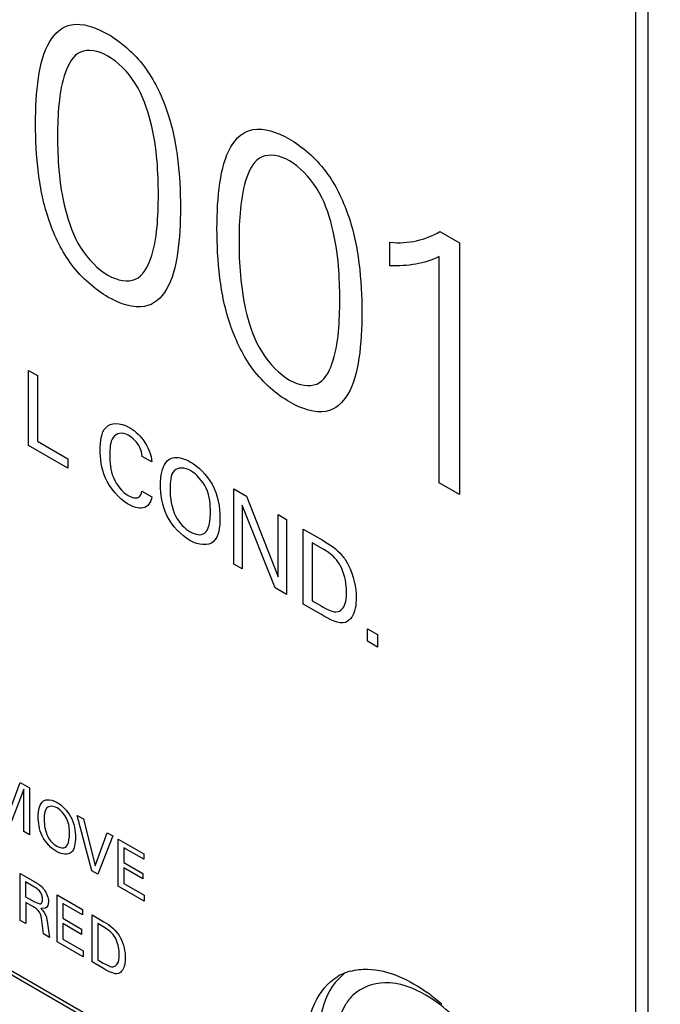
# Model space of a CAD drawing. Header units: inches. Extents: x 0 to 34, y 0 to 22.
# Tile 63 of 88: x 26.194 to 26.333, y 16.813 to 17.028. Entities that reach past the tile are written whole.
import ezdxf

# ---------------------------------------------------------------- set-up
doc = ezdxf.new("R2010")
doc.units = ezdxf.units.IN
doc.header["$LTSCALE"] = 1.87
doc.header["$MEASUREMENT"] = 0
doc.layers.get('0').update_dxf_attribs({"linetype": 'CONTINUOUS'})
doc.layers.add('02___PRT_ALL_AXES', color=7, linetype='CONTINUOUS')

msp = doc.modelspace()

# ---------------------------------------------------------------- linework, layer by layer
at = {"color": 7, "linetype": 'CONTINUOUS'}
for p, q in [((26.3279842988, 16.7454707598), (26.3279842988, 18.0755496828)), ((26.3306359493, 16.7470017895), (26.3306359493, 18.0740186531)), ((26.3341158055, 16.7369564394), (25.9119396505, 16.9807156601))]:
    msp.add_line(p, q, dxfattribs=at)
at = {"color": 40, "linetype": 'CONTINUOUS'}
for p, q in [((26.2852314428, 16.9813413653), (26.2894947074, 16.9788798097)), ((26.2743017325, 16.973839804), (26.2743017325, 16.9790002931)), ((26.2894947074, 16.9788798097), (26.2894947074, 16.9239495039)), ((26.2850254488, 16.9265299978), (26.2850254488, 16.9759037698)), ((26.1954369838, 16.9346945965), (26.1954369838, 16.9510594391)), ((26.1954369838, 16.9510594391), (26.1973802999, 16.9499373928)), ((26.1973802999, 16.9499373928), (26.1973802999, 16.9355879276)), ((26.1973802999, 16.9355879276), (26.2039762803, 16.9317794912)), ((26.2039762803, 16.9297641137), (26.1954369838, 16.9346945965)), ((26.2039762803, 16.9317794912), (26.2039762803, 16.9297641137)), ((26.2223605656, 16.931095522), (26.2202601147, 16.932308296)), ((26.2894947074, 16.9239495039), (26.2850254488, 16.9265299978)), ((26.2201619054, 16.9247236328), (26.222322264, 16.9234762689)), ((26.2402400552, 16.9088258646), (26.2402400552, 16.9251907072)), ((26.2402400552, 16.9251907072), (26.2429687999, 16.9236151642)), ((26.2429687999, 16.9236151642), (26.2499374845, 16.9060588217)), ((26.2492301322, 16.9036351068), (26.2420264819, 16.9216897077)), ((26.2420264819, 16.9216897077), (26.2420264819, 16.9077944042)), ((26.2499374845, 16.9060588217), (26.2499374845, 16.919591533)), ((26.2499374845, 16.919591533), (26.251743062, 16.9185490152)), ((26.251743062, 16.9185490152), (26.251743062, 16.9021841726)), ((26.2553839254, 16.9000819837), (26.2553839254, 16.9164468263)), ((26.2553839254, 16.9164468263), (26.2594863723, 16.9140781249)), ((26.2573476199, 16.9134331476), (26.2573476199, 16.9008059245)), ((26.2597021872, 16.91207365), (26.2573476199, 16.9134331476)), ((26.2420264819, 16.9077944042), (26.2402400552, 16.9088258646)), ((26.251743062, 16.9021841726), (26.2492301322, 16.9036351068)), ((26.2573476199, 16.9008059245), (26.2592705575, 16.8996956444)), ((26.2593687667, 16.8977811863), (26.2553839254, 16.9000819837)), ((26.2694271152, 16.8919736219), (26.2694271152, 16.8946923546)), ((26.2694271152, 16.8946923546), (26.2716066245, 16.8934339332)), ((26.2716066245, 16.8934339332), (26.2716066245, 16.8907152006)), ((26.2716066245, 16.8907152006), (26.2694271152, 16.8919736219)), ((26.1910310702, 16.8542380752), (26.1935989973, 16.8611967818)), ((26.1935989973, 16.8611967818), (26.1956262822, 16.8600262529)), ((26.1956262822, 16.8600262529), (26.1956262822, 16.8497826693)), ((26.1944227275, 16.8596994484), (26.1915095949, 16.852159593)), ((26.1944227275, 16.8504775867), (26.1944227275, 16.8596994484)), ((26.2060634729, 16.8539999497), (26.2074278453, 16.8532121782)), ((26.2092211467, 16.841933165), (26.2060634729, 16.8539999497)), ((26.2074278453, 16.8532121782), (26.2099464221, 16.8430038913)), ((26.1956262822, 16.8497826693), (26.1944227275, 16.8504775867)), ((26.2099464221, 16.8430038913), (26.2126007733, 16.8502253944)), ((26.2138416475, 16.8495089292), (26.2105734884, 16.8411523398)), ((26.2126007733, 16.8502253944), (26.2138416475, 16.8495089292)), ((26.2150127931, 16.8488327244), (26.2205802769, 16.8456181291)), ((26.2150127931, 16.8385891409), (26.2150127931, 16.8488327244)), ((26.2205802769, 16.8444138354), (26.2162416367, 16.8469189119)), ((26.2162416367, 16.8469189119), (26.2162416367, 16.8437239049)), ((26.2205802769, 16.8456181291), (26.2205802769, 16.8444138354)), ((26.2162416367, 16.8437239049), (26.2203706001, 16.8413398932)), ((26.1936039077, 16.8413491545), (26.1967748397, 16.8395182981)), ((26.1936039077, 16.8311056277), (26.1936039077, 16.8413491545)), ((26.2105734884, 16.8411523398), (26.2092211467, 16.841933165)), ((26.2203706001, 16.8401494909), (26.2162416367, 16.8425335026)), ((26.2162416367, 16.8425335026), (26.2162416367, 16.8391281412)), ((26.2203706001, 16.8413398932), (26.2203706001, 16.8401494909)), ((26.1967377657, 16.8383492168), (26.1947956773, 16.8394705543)), ((26.1947956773, 16.8394705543), (26.1947956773, 16.8362480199)), ((26.2206784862, 16.8353178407), (26.2150127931, 16.8385891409)), ((26.2162416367, 16.8391281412), (26.2206784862, 16.8365663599)), ((26.2016698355, 16.8366919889), (26.2072358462, 16.8334782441)), ((26.2016698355, 16.8264484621), (26.2016698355, 16.8366919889)), ((26.2206784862, 16.8365663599), (26.2206784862, 16.8353178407)), ((26.1947956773, 16.8362480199), (26.1967377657, 16.8351266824)), ((26.1963684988, 16.8341355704), (26.1948207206, 16.8350292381)), ((26.1948207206, 16.8350292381), (26.1948207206, 16.8304030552)), ((26.1967377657, 16.8351266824), (26.197905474, 16.834679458)), ((26.2072358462, 16.8322739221), (26.2028984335, 16.8347782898)), ((26.2028984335, 16.8347782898), (26.2028984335, 16.8315834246)), ((26.1991701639, 16.8337526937), (26.1981259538, 16.8336883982)), ((26.2072358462, 16.8334782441), (26.2072358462, 16.8322739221)), ((26.2093171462, 16.8322765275), (26.2118850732, 16.8307938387)), ((26.2093171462, 16.8220330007), (26.2093171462, 16.8322765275)), ((26.1948207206, 16.8304030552), (26.1936039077, 16.8311056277)), ((26.1987157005, 16.8281541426), (26.1983105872, 16.8310984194)), ((26.1994782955, 16.8309336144), (26.2000309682, 16.8273947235)), ((26.2028984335, 16.8315834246), (26.207027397, 16.8291994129)), ((26.207027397, 16.8280089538), (26.2028984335, 16.8303929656)), ((26.2028984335, 16.8303929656), (26.2028984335, 16.8269876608)), ((26.212020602, 16.8295389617), (26.2105459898, 16.8303903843)), ((26.2105459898, 16.8303903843), (26.2105459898, 16.8224862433)), ((26.2000309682, 16.8273947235), (26.1987157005, 16.8281541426)), ((26.207027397, 16.8291994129), (26.207027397, 16.8280089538)), ((26.207334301, 16.8231778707), (26.2016698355, 16.8264484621)), ((26.2028984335, 16.8269876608), (26.207334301, 16.8244264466)), ((26.207334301, 16.8244264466), (26.207334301, 16.8231778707)), ((26.2118119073, 16.8205925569), (26.2093171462, 16.8220330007)), ((26.2105459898, 16.8224862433), (26.2117507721, 16.8217906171))]:
    msp.add_line(p, q, dxfattribs=at)
for points, knots in [([(26.1969619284, 17.0048405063), (26.1969619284, 17.0083068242), (26.197293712, 17.014794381), (26.1993477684, 17.0229567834), (26.2045027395, 17.0276917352), (26.2100252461, 17.0259548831), (26.2127733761, 17.0243681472)], [0, 0, 0, 0, 0.2726592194, 0.5243960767, 0.7504000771, 1, 1, 1, 1]), ([(26.2127733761, 17.0243681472), (26.2155215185, 17.0227814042), (26.2210440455, 17.0181409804), (26.2261991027, 17.0074531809), (26.2282532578, 16.99691874), (26.2285850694, 16.9900480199), (26.2285850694, 16.9865817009)], [0, 0, 0, 0, 0.2496001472, 0.4756049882, 0.7273416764, 1, 1, 1, 1]), ([(26.2127733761, 17.0196062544), (26.2106445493, 17.0208354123), (26.2061734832, 17.0215152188), (26.2031036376, 17.0161597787), (26.2019434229, 17.0094408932), (26.2017739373, 17.0044594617), (26.2017739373, 17.0020621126)], [0, 0, 0, 0, 0.2463859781, 0.4924518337, 0.7597012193, 1, 1, 1, 1]), ([(26.223772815, 16.9893602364), (26.223772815, 16.9917575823), (26.2236034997, 16.9969346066), (26.2224436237, 17.0049931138), (26.2193737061, 17.0138938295), (26.2149023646, 17.0183770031), (26.2127733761, 17.0196062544)], [0, 0, 0, 0, 0.2402948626, 0.5075379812, 0.7535989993, 1, 1, 1, 1]), ([(26.2127733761, 16.9670570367), (26.2100252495, 16.9686437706), (26.2045028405, 16.973284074), (26.1993478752, 16.9839713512), (26.1972937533, 16.9945048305), (26.1969619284, 17.0013747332), (26.1969619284, 17.0048405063)], [0, 0, 0, 0, 0.2496172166, 0.4756309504, 0.727364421, 1, 1, 1, 1]), ([(26.2365596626, 16.9819772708), (26.2365596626, 16.9854435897), (26.2368914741, 16.9919311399), (26.2389456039, 17.0000934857), (26.244100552, 17.0048284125), (26.2496230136, 17.0030916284), (26.2523711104, 17.0015049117)], [0, 0, 0, 0, 0.2726599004, 0.5243978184, 0.7504025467, 1, 1, 1, 1]), ([(26.2017739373, 17.0020621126), (26.2017739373, 16.9996653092), (26.2019434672, 16.9944889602), (26.2031037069, 16.9864311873), (26.2061735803, 16.9775312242), (26.2106445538, 16.9730480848), (26.2127733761, 16.9718189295)], [0, 0, 0, 0, 0.240266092, 0.5075124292, 0.7535919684, 1, 1, 1, 1]), ([(26.2523711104, 17.0015049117), (26.2551192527, 16.9999181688), (26.2606417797, 16.9952777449), (26.2657968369, 16.9845899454), (26.267850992, 16.9740555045), (26.2681828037, 16.9671847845), (26.2681828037, 16.9637184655)], [0, 0, 0, 0, 0.2496001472, 0.4756049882, 0.7273416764, 1, 1, 1, 1]), ([(26.2523711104, 16.996743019), (26.2502421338, 16.9979722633), (26.2457708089, 16.9986524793), (26.2427009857, 16.9932967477), (26.2415411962, 16.9865775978), (26.2413719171, 16.9815960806), (26.2413719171, 16.9791987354)], [0, 0, 0, 0, 0.2464005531, 0.4924608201, 0.7597042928, 1, 1, 1, 1]), ([(26.2633705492, 16.9664970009), (26.2633705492, 16.9688943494), (26.2632010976, 16.9740714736), (26.2620409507, 16.9821301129), (26.2589710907, 16.9910305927), (26.2544999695, 16.9955138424), (26.2523711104, 16.996743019)], [0, 0, 0, 0, 0.240297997, 0.5075461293, 0.7536110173, 1, 1, 1, 1]), ([(26.2127733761, 16.9718189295), (26.2149023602, 16.9705896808), (26.219373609, 16.9699094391), (26.2224435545, 16.975264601), (26.2236034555, 16.9819827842), (26.223772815, 16.9869634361), (26.223772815, 16.9893602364)], [0, 0, 0, 0, 0.2464230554, 0.4924977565, 0.759737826, 1, 1, 1, 1]), ([(26.2285850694, 16.9865817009), (26.2285850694, 16.9831159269), (26.2282532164, 16.9766292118), (26.2261989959, 16.9684678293), (26.2210439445, 16.9637334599), (26.2155215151, 16.9654702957), (26.2127733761, 16.9670570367)], [0, 0, 0, 0, 0.2726346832, 0.5243679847, 0.7503825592, 1, 1, 1, 1]), ([(26.2523711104, 16.9441938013), (26.249623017, 16.9457805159), (26.2441006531, 16.9504208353), (26.2389457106, 16.961108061), (26.2368915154, 16.9716415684), (26.2365596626, 16.9785114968), (26.2365596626, 16.9819772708)], [0, 0, 0, 0, 0.2496147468, 0.4756292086, 0.72736374, 1, 1, 1, 1]), ([(26.2413719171, 16.9791987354), (26.2413719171, 16.9768019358), (26.2415412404, 16.9716257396), (26.2427010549, 16.9635681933), (26.245770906, 16.9546679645), (26.2502421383, 16.9501849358), (26.2523711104, 16.948955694)], [0, 0, 0, 0, 0.2402630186, 0.5075034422, 0.7535773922, 1, 1, 1, 1]), ([(26.2523711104, 16.948955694), (26.254499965, 16.94772652), (26.2589709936, 16.9470466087), (26.2620408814, 16.9524016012), (26.2632010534, 16.9591196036), (26.2633705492, 16.9641001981), (26.2633705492, 16.9664970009)], [0, 0, 0, 0, 0.2464110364, 0.4924896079, 0.7597346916, 1, 1, 1, 1]), ([(26.2681828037, 16.9637184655), (26.2681828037, 16.9602526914), (26.2678509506, 16.9537659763), (26.2657967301, 16.9456045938), (26.2606416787, 16.9408702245), (26.2551192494, 16.9426070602), (26.2523711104, 16.9441938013)], [0, 0, 0, 0, 0.2726346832, 0.5243679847, 0.7503825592, 1, 1, 1, 1]), ([(26.2110733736, 16.9336674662), (26.2110733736, 16.9355870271), (26.2115855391, 16.9396980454), (26.215399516, 16.9397601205), (26.2172762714, 16.9386765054)], [0, 0, 0, 0, 0.4697228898, 1, 1, 1, 1]), ([(26.2171984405, 16.9369081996), (26.215906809, 16.9376539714), (26.2132681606, 16.93709206), (26.2131738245, 16.9339695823), (26.2131738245, 16.9324768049)], [0, 0, 0, 0, 0.4997691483, 1, 1, 1, 1]), ([(26.2172762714, 16.9386765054), (26.2183752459, 16.9380419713), (26.2208701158, 16.9361555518), (26.2222621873, 16.9325837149), (26.2223605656, 16.931095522)], [0, 0, 0, 0, 0.4691394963, 1, 1, 1, 1]), ([(26.2202601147, 16.932308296), (26.2201810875, 16.9329273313), (26.2197544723, 16.9348502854), (26.2181090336, 16.9363824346), (26.2171984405, 16.9369081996)], [0, 0, 0, 0, 0.3557619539, 1, 1, 1, 1]), ([(26.2170209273, 16.9219831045), (26.215197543, 16.9230359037), (26.2115084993, 16.927352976), (26.2110733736, 16.9318455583), (26.2110733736, 16.9336674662)], [0, 0, 0, 0, 0.5360918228, 1, 1, 1, 1]), ([(26.2131738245, 16.9324768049), (26.2131738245, 16.9309912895), (26.2132900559, 16.9277544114), (26.2159530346, 16.9244574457), (26.2171780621, 16.9237501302)], [0, 0, 0, 0, 0.5122449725, 1, 1, 1, 1]), ([(26.2242523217, 16.9261244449), (26.2242523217, 16.9266365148), (26.2243377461, 16.9288788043), (26.2250177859, 16.9308953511), (26.2260782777, 16.9315982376)], [0, 0, 0, 0, 0.2217653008, 1, 1, 1, 1]), ([(26.2260782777, 16.9315982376), (26.2264230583, 16.9318297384), (26.2277728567, 16.9323464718), (26.2295832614, 16.9317755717), (26.2308087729, 16.9310679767)], [0, 0, 0, 0, 0.2929919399, 1, 1, 1, 1]), ([(26.2308087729, 16.9310679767), (26.2324849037, 16.9301001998), (26.2364312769, 16.9262546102), (26.2372095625, 16.9211232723), (26.2372095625, 16.9189172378)], [0, 0, 0, 0, 0.4673217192, 1, 1, 1, 1]), ([(26.2308291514, 16.9291513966), (26.2294851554, 16.9299274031), (26.2265276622, 16.9299856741), (26.226314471, 16.9266450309), (26.226314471, 16.9250721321)], [0, 0, 0, 0, 0.4966339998, 1, 1, 1, 1]), ([(26.2351282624, 16.9201410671), (26.2351282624, 16.9217349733), (26.2349476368, 16.9252482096), (26.2320737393, 16.9284327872), (26.2308291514, 16.9291513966)], [0, 0, 0, 0, 0.5258704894, 1, 1, 1, 1]), ([(26.2306518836, 16.9139769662), (26.2288274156, 16.9150303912), (26.2248146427, 16.9191263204), (26.2242523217, 16.9240834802), (26.2242523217, 16.9261244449)], [0, 0, 0, 0, 0.5079180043, 1, 1, 1, 1]), ([(26.222322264, 16.9234762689), (26.222198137, 16.9221938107), (26.2207216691, 16.9203708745), (26.2182127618, 16.9212949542), (26.2170209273, 16.9219831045)], [0, 0, 0, 0, 0.4973562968, 1, 1, 1, 1]), ([(26.2338527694, 16.9155509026), (26.2341416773, 16.9157909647), (26.2349331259, 16.9169954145), (26.2351282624, 16.9188010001), (26.2351282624, 16.9201410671)], [0, 0, 0, 0, 0.2819324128, 1, 1, 1, 1]), ([(26.2372095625, 16.9189172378), (26.2372095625, 16.9168487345), (26.2366371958, 16.9124655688), (26.2325473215, 16.9128825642), (26.2306518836, 16.9139769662)], [0, 0, 0, 0, 0.4858953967, 1, 1, 1, 1]), ([(26.2594863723, 16.9140781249), (26.2609844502, 16.9132131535), (26.2632128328, 16.9118570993), (26.2648387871, 16.9093461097), (26.2651999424, 16.9086472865)], [0, 0, 0, 0, 0.7288084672, 1, 1, 1, 1]), ([(26.2634712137, 16.9084689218), (26.2628375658, 16.9096452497), (26.261429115, 16.9110603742), (26.2600996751, 16.9118441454), (26.2597021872, 16.91207365)], [0, 0, 0, 0, 0.704052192, 1, 1, 1, 1]), ([(26.2648463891, 16.902575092), (26.2648463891, 16.9028472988), (26.2647854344, 16.9046609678), (26.2643553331, 16.9068332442), (26.2634712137, 16.9084689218)], [0, 0, 0, 0, 0.1519441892, 1, 1, 1, 1]), ([(26.2629809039, 16.8984613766), (26.2633984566, 16.8985817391), (26.2645475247, 16.899387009), (26.2648463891, 16.9012530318), (26.2648463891, 16.902575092)], [0, 0, 0, 0, 0.3130862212, 1, 1, 1, 1]), ([(26.2669468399, 16.9014510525), (26.2669468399, 16.900646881), (26.2667554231, 16.898315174), (26.2657106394, 16.896490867), (26.2645910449, 16.8961031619)], [0, 0, 0, 0, 0.3269430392, 1, 1, 1, 1]), ([(26.1986990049, 16.8571473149), (26.1989149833, 16.8572917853), (26.1997603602, 16.8576137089), (26.2008930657, 16.8572565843), (26.2016600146, 16.8568137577)], [0, 0, 0, 0, 0.292965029, 1, 1, 1, 1]), ([(26.2016732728, 16.8556128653), (26.2008319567, 16.8560986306), (26.1989799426, 16.8561360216), (26.1988465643, 16.8540439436), (26.1988465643, 16.8530588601)], [0, 0, 0, 0, 0.4965125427, 1, 1, 1, 1]), ([(26.2016600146, 16.8568137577), (26.2027092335, 16.8562079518), (26.2051798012, 16.8538003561), (26.2056667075, 16.8505880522), (26.2056667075, 16.8492068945)], [0, 0, 0, 0, 0.4672800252, 1, 1, 1, 1]), ([(26.2015618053, 16.8461146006), (26.2004198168, 16.8467739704), (26.1979080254, 16.8493395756), (26.1975565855, 16.8524425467), (26.1975565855, 16.8537206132)], [0, 0, 0, 0, 0.5078072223, 1, 1, 1, 1]), ([(26.204364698, 16.8499725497), (26.204364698, 16.8509704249), (26.2042513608, 16.8531699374), (26.2024522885, 16.8551630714), (26.2016732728, 16.8556128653)], [0, 0, 0, 0, 0.525923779, 1, 1, 1, 1]), ([(26.2056667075, 16.8492068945), (26.2056667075, 16.8479121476), (26.2053085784, 16.845168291), (26.2027483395, 16.8454295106), (26.2015618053, 16.8461146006)], [0, 0, 0, 0, 0.485871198, 1, 1, 1, 1]), ([(26.203565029, 16.8471009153), (26.2040792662, 16.8475284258), (26.2043249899, 16.8486210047), (26.204364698, 16.8497489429), (26.204364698, 16.8499725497)], [0, 0, 0, 0, 0.8072818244, 1, 1, 1, 1]), ([(26.1985072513, 16.8356664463), (26.1985072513, 16.836220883), (26.1980134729, 16.8376053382), (26.1970991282, 16.8381405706), (26.1967377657, 16.8383492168)], [0, 0, 0, 0, 0.5705908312, 1, 1, 1, 1]), ([(26.197905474, 16.834679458), (26.1981547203, 16.834700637), (26.1984539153, 16.8349925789), (26.1985072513, 16.8354807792), (26.1985072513, 16.8356664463)], [0, 0, 0, 0, 0.641189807, 1, 1, 1, 1]), ([(26.1983105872, 16.8310984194), (26.1982577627, 16.8316621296), (26.1980628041, 16.8331076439), (26.1968730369, 16.8338442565), (26.1963684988, 16.8341355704)], [0, 0, 0, 0, 0.4795023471, 1, 1, 1, 1]), ([(26.1981259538, 16.8336883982), (26.1986328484, 16.8332417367), (26.1993651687, 16.8321692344), (26.1994517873, 16.8312234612), (26.1994782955, 16.8309336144)], [0, 0, 0, 0, 0.686605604, 1, 1, 1, 1]), ([(26.2152406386, 16.8235934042), (26.2152406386, 16.823763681), (26.2152021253, 16.8248990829), (26.2149333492, 16.8262586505), (26.2143798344, 16.8272825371)], [0, 0, 0, 0, 0.1518520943, 1, 1, 1, 1]), ([(26.2140729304, 16.8210173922), (26.2143342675, 16.8210930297), (26.2150531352, 16.8215979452), (26.2152406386, 16.8227657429), (26.2152406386, 16.8235934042)], [0, 0, 0, 0, 0.3131354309, 1, 1, 1, 1]), ([(26.2165546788, 16.8228900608), (26.2165546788, 16.8223868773), (26.2164349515, 16.8209269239), (26.2157806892, 16.8197854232), (26.2150800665, 16.819541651)], [0, 0, 0, 0, 0.3267668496, 1, 1, 1, 1])]:
    msp.add_open_spline(points, degree=3, knots=knots, dxfattribs=at)
for points in [[(26.2743017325, 16.9790002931), (26.2783933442, 16.9785595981), (26.2821081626, 16.9795380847), (26.2852314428, 16.9813413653)], [(26.2850254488, 16.9759037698), (26.2819217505, 16.9742657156), (26.2781716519, 16.9737597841), (26.2743017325, 16.973839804)], [(26.2194749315, 16.9233983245), (26.219847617, 16.9236459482), (26.2200669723, 16.9241560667), (26.2201619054, 16.9247236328)], [(26.226314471, 16.9250721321), (26.226314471, 16.923282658), (26.2265970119, 16.9211323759), (26.2275708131, 16.9191780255)], [(26.2171780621, 16.9237501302), (26.2179937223, 16.9232791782), (26.2189076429, 16.9230491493), (26.2194749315, 16.9233983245)], [(26.2275708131, 16.9191780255), (26.2282798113, 16.9177485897), (26.2295790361, 16.9165207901), (26.2307117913, 16.9158667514)], [(26.2307117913, 16.9158667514), (26.2318445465, 16.9152127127), (26.2331246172, 16.9149694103), (26.2338527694, 16.9155509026)], [(26.2651999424, 16.9086472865), (26.2664196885, 16.906293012), (26.2669468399, 16.9036204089), (26.2669468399, 16.9014510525)], [(26.2592705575, 16.8996956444), (26.2605348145, 16.8989656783), (26.2619698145, 16.8981688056), (26.2629809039, 16.8984613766)], [(26.2645910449, 16.8961031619), (26.2632194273, 16.8955796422), (26.2611518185, 16.8967516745), (26.2593687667, 16.8977811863)], [(26.1975565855, 16.8537206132), (26.1975565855, 16.8551519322), (26.1978552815, 16.8565858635), (26.1986990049, 16.8571473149)], [(26.1988465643, 16.8530588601), (26.1988465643, 16.8519393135), (26.1990250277, 16.8505943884), (26.1996329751, 16.8493712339)], [(26.1996329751, 16.8493712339), (26.2000767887, 16.8484768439), (26.200890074, 16.8477095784), (26.2015988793, 16.8473003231)], [(26.2015988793, 16.8473003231), (26.2023077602, 16.8468910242), (26.2031092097, 16.8467372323), (26.203565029, 16.8471009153)], [(26.1967748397, 16.8395182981), (26.1974686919, 16.8391176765), (26.1982299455, 16.8386286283), (26.1988141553, 16.8378590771)], [(26.1988141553, 16.8378590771), (26.1993944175, 16.8371031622), (26.1997972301, 16.8359980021), (26.1997972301, 16.8352067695)], [(26.1997972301, 16.8352067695), (26.1997972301, 16.8345550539), (26.1995692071, 16.8339831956), (26.1991701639, 16.8337526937)], [(26.2118850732, 16.8307938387), (26.213137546, 16.8300706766), (26.2146487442, 16.8289671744), (26.2154611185, 16.8273974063)], [(26.2143798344, 16.8272825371), (26.2138253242, 16.8283122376), (26.2128483, 16.8290610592), (26.212020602, 16.8295389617)], [(26.2154611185, 16.8273974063), (26.2162244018, 16.8259224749), (26.2165546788, 16.824248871), (26.2165546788, 16.8228900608)], [(26.2117507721, 16.8217906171), (26.2125419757, 16.821333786), (26.2134393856, 16.8208359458), (26.2140729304, 16.8210173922)], [(26.2150800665, 16.819541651), (26.2142217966, 16.819213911), (26.212927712, 16.8199483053), (26.2118119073, 16.8205925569)]]:
    msp.add_open_spline(points, degree=3, dxfattribs=at)
at = {"color": 7, "linetype": 'CONTINUOUS'}
for points, knots in [([(26.2821248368, 16.81478992), (26.2794301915, 16.8163454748), (26.2738956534, 16.8185878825), (26.2679652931, 16.8164717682), (26.2661720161, 16.8147051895)], [0, 0, 0, 0, 0.5527779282, 1, 1, 1, 1]), ([(26.2661720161, 16.8147051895), (26.2655305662, 16.8140732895), (26.2630222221, 16.8108114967), (26.2622915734, 16.8065058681), (26.2622915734, 16.8033388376)], [0, 0, 0, 0, 0.2213720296, 1, 1, 1, 1]), ([(26.289702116, 16.8086790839), (26.2891116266, 16.8093016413), (26.2868031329, 16.8115892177), (26.2841970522, 16.8135936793), (26.2821248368, 16.81478992)], [0, 0, 0, 0, 0.2639542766, 1, 1, 1, 1])]:
    msp.add_open_spline(points, degree=3, knots=knots, dxfattribs=at)
at = {"layer": '02___PRT_ALL_AXES', "color": 7, "linetype": 'CONTINUOUS'}
for p, q in [((25.9759791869, 16.9446960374), (26.2647729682, 16.7779501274)), ((26.2645238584, 16.8197019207), (26.2623491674, 16.8175617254))]:
    msp.add_line(p, q, dxfattribs=at)
for centre, radius, start, end in [((26.2685167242, 16.8093335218), 0.0110572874, 110.9441377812, 119.9991304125), ((26.2686669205, 16.8089323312), 0.0114856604, 105.2775548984, 110.9284945), ((26.2605229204, 16.7851292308), 0.037328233, 53.2898905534, 54.0724368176), ((26.2593175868, 16.7835322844), 0.0393289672, 50.6246960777, 53.2728764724), ((26.2573897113, 16.7811778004), 0.0423720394, 48.2587264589, 50.6293166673)]:
    msp.add_arc(centre, radius, start, end, dxfattribs=at)
for points, knots in [([(26.2656405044, 16.8200120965), (26.266871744, 16.8203488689), (26.2728641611, 16.8209561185), (26.2786618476, 16.8180833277), (26.2824257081, 16.8153561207)], [0, 0, 0, 0, 0.215455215, 1, 1, 1, 1]), ([(26.263210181, 16.7804592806), (26.2610442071, 16.7841469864), (26.2576685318, 16.7916534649), (26.2556238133, 16.8029091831), (26.2568844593, 16.8127279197), (26.2607448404, 16.8176131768), (26.2629882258, 16.8189094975)], [0, 0, 0, 0, 0.3073217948, 0.5850631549, 0.8138149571, 1, 1, 1, 1]), ([(26.2623491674, 16.8175617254), (26.2588205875, 16.8130724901), (26.2580817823, 16.8023683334), (26.2616844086, 16.7896731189), (26.2652516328, 16.7827743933), (26.2674246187, 16.7794811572)], [0, 0, 0, 0, 0.4273346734, 0.7047171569, 1, 1, 1, 1])]:
    msp.add_open_spline(points, degree=3, knots=knots, dxfattribs=at)

doc.saveas('drawing.dxf')
